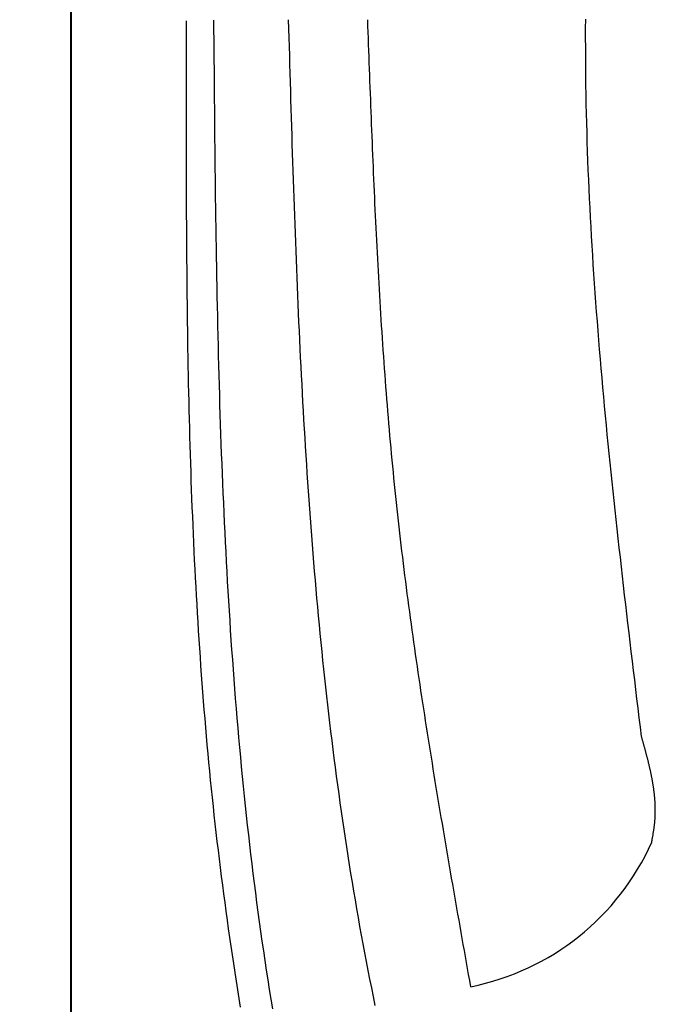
# Model space of a CAD drawing. Extents: x 715 to 7297, y 267 to 5710.
# Tile 16 of 91: x 1152 to 1392, y 3662 to 4033. Entities that reach past the tile are written whole.
import ezdxf

# ---------------------------------------------------------------- set-up
doc = ezdxf.new("R2010")
doc.units = 0
doc.layers.get('0').update_dxf_attribs({"linetype": 'CONTINUOUS'})
doc.layers.get('DEFPOINTS').update_dxf_attribs({"linetype": 'CONTINUOUS'})
doc.layers.add('4', color=3, linetype='CONTINUOUS')
doc.layers.add('CAR', color=10, linetype='CONTINUOUS')
doc.styles.get("Standard").update_dxf_attribs({"font": 'ISOCP.SHX'})
doc.dimstyles.get("Standard").update_dxf_attribs({"dimtxt": 6, "dimasz": 10, "dimexe": 0.18, "dimexo": 0.0625, "dimgap": 2, "dimtad": 1, "dimzin": 0, "dimcen": 0.09, "dimazin": 3, "dimtfac": 1, "dimtofl": 0, "dimtmove": 0, "dimatfit": 3})

# ---------------------------------------------------------------- blocks, each defined once
blk = doc.blocks.new('PUNKT')
at = {"layer": '4', "color": 0, "linetype": 'BYBLOCK'}
blk.add_line((-0.5, 0), (-1, 0), dxfattribs=at)
at = {"layer": '4', "color": 0, "linetype": 'BYBLOCK', "const_width": 0.5}
blk.add_lwpolyline([(-0.25, 0, 1), (0.25, 0, 1)], format="xyb", close=True, dxfattribs=at)
blk = doc.blocks.new('*U20')
at = {"layer": '4', "color": 2}
blk.add_text('490', height=70, rotation=90, dxfattribs=at).set_placement((785.85, 2660.12))
blk = doc.blocks.new('*D4')
at = {"layer": '4'}
for p, q in [((1352.77, 5187.27), (775.85, 5187.27)), ((815.85, 327.27), (815.85, 5147.27)), ((1352.77, 287.27), (775.85, 287.27))]:
    blk.add_line(p, q, dxfattribs=at)
at = {"layer": 'DEFPOINTS', "color": 0}
for p in [(815.85, 5187.27), (1372.77, 5187.27), (1372.77, 287.27)]:
    blk.add_point(p, dxfattribs=at)
blk.add_blockref('*U20', (0, 0))
at = {"layer": '4', "xscale": 40, "yscale": 40, "zscale": 40}
for p, rotation in [((815.85, 5187.27), 90), ((815.85, 287.27), 270)]:
    blk.add_blockref('PUNKT', p, dxfattribs=dict(at, rotation=rotation))

msp = doc.modelspace()

# ---------------------------------------------------------------- linework, layer by layer
for p, q in [((1171.626, 5090.337), (1171.717, 437.271)), ((1171.578, 390.271), (1171.578, 5084.271)), ((1171.672, 2737.271), (1171.717, 5037.271))]:
    msp.add_line(p, q)
at = {"layer": 'CAR'}
for points in [[(1235.53, 3660.72, 0), (1235.01, 3664, 0), (1234.5, 3667.29, 0), (1233.99, 3670.57, 0), (1233.49, 3673.86, 0), (1232.99, 3677.14, 0), (1232.5, 3680.43, 0), (1232.02, 3683.72, 0), (1231.54, 3687, 0), (1231.08, 3690.29, 0), (1230.61, 3693.58, 0), (1230.16, 3696.87, 0), (1229.71, 3700.16, 0), (1229.27, 3703.46, 0), (1228.84, 3706.75, 0), (1228.42, 3710.04, 0), (1228, 3713.34, 0), (1227.6, 3716.63, 0), (1227.2, 3719.93, 0), (1226.8, 3723.23, 0), (1226.42, 3726.52, 0), (1226.05, 3729.82, 0), (1225.68, 3733.12, 0), (1225.32, 3736.42, 0), (1224.97, 3739.72, 0), (1224.63, 3743.03, 0), (1224.3, 3746.33, 0), (1223.97, 3749.63, 0), (1223.65, 3752.94, 0), (1223.34, 3756.24, 0), (1223.04, 3759.55, 0), (1222.74, 3762.86, 0), (1222.46, 3766.16, 0), (1222.18, 3769.47, 0), (1221.9, 3772.78, 0), (1221.64, 3776.09, 0), (1221.38, 3779.4, 0), (1221.12, 3782.71, 0), (1220.88, 3786.03, 0), (1220.64, 3789.34, 0), (1220.41, 3792.65, 0), (1220.18, 3795.97, 0), (1219.96, 3799.28, 0), (1219.75, 3802.6, 0), (1219.54, 3805.92, 0), (1219.34, 3809.23, 0), (1219.15, 3812.55, 0), (1218.96, 3815.87, 0), (1218.78, 3819.19, 0), (1218.6, 3822.51, 0), (1218.43, 3825.83, 0), (1218.26, 3829.15, 0), (1218.1, 3832.47, 0), (1217.95, 3835.79, 0), (1217.8, 3839.11, 0), (1217.66, 3842.44, 0), (1217.52, 3845.76, 0), (1217.38, 3849.09, 0), (1217.26, 3852.41, 0), (1217.13, 3855.73, 0), (1217.01, 3859.06, 0), (1216.9, 3862.39, 0), (1216.79, 3865.71, 0), (1216.69, 3869.04, 0), (1216.59, 3872.37, 0), (1216.49, 3875.7, 0), (1216.4, 3879.03, 0), (1216.31, 3882.35, 0), (1216.23, 3885.68, 0), (1216.15, 3889.01, 0), (1216.08, 3892.34, 0), (1216, 3895.67, 0), (1215.94, 3899.01, 0), (1215.87, 3902.34, 0), (1215.81, 3905.67, 0), (1215.75, 3909, 0), (1215.7, 3912.33, 0), (1215.65, 3915.67, 0), (1215.6, 3919, 0), (1215.56, 3922.33, 0), (1215.52, 3925.67, 0), (1215.48, 3929, 0), (1215.45, 3932.34, 0), (1215.41, 3935.67, 0), (1215.38, 3939.01, 0), (1215.36, 3942.34, 0), (1215.33, 3945.68, 0), (1215.31, 3949.01, 0), (1215.29, 3952.35, 0), (1215.27, 3955.69, 0), (1215.25, 3959.02, 0), (1215.24, 3962.36, 0), (1215.23, 3965.7, 0), (1215.22, 3969.03, 0), (1215.21, 3972.37, 0), (1215.2, 3975.71, 0), (1215.2, 3979.04, 0), (1215.19, 3982.38, 0), (1215.19, 3985.72, 0), (1215.19, 3989.06, 0), (1215.19, 3992.4, 0), (1215.19, 3995.74, 0), (1215.19, 3999.07, 0), (1215.2, 4002.41, 0), (1215.2, 4005.75, 0), (1215.2, 4009.09, 0), (1215.21, 4012.43, 0), (1215.22, 4015.77, 0), (1215.22, 4019.11, 0), (1215.23, 4022.45, 0), (1215.24, 4025.78, 0), (1215.24, 4029.12, 0), (1215.25, 4032.46, 0)], [(1225.4, 4032.68, 0), (1225.43, 4028.96, 0), (1225.47, 4025.24, 0), (1225.5, 4021.52, 0), (1225.53, 4017.8, 0), (1225.56, 4014.08, 0), (1225.59, 4010.36, 0), (1225.62, 4006.64, 0), (1225.66, 4002.92, 0), (1225.69, 3999.2, 0), (1225.73, 3995.48, 0), (1225.76, 3991.76, 0), (1225.8, 3988.04, 0), (1225.84, 3984.32, 0), (1225.88, 3980.6, 0), (1225.92, 3976.88, 0), (1225.97, 3973.17, 0), (1226.01, 3969.45, 0), (1226.06, 3965.73, 0), (1226.11, 3962.01, 0), (1226.16, 3958.3, 0), (1226.22, 3954.58, 0), (1226.27, 3950.87, 0), (1226.33, 3947.15, 0), (1226.39, 3943.43, 0), (1226.46, 3939.72, 0), (1226.52, 3936.01, 0), (1226.59, 3932.29, 0), (1226.66, 3928.58, 0), (1226.74, 3924.87, 0), (1226.82, 3921.15, 0), (1226.9, 3917.44, 0), (1226.99, 3913.73, 0), (1227.08, 3910.02, 0), (1227.17, 3906.31, 0), (1227.27, 3902.6, 0), (1227.37, 3898.89, 0), (1227.47, 3895.19, 0), (1227.58, 3891.48, 0), (1227.69, 3887.77, 0), (1227.81, 3884.07, 0), (1227.93, 3880.36, 0), (1228.06, 3876.66, 0), (1228.19, 3872.96, 0), (1228.32, 3869.25, 0), (1228.46, 3865.55, 0), (1228.61, 3861.85, 0), (1228.76, 3858.15, 0), (1228.92, 3854.45, 0), (1229.08, 3850.75, 0), (1229.24, 3847.06, 0), (1229.41, 3843.36, 0), (1229.59, 3839.67, 0), (1229.78, 3835.97, 0), (1229.97, 3832.28, 0), (1230.16, 3828.59, 0), (1230.36, 3824.89, 0), (1230.57, 3821.2, 0), (1230.78, 3817.51, 0), (1231.01, 3813.83, 0), (1231.23, 3810.14, 0), (1231.47, 3806.45, 0), (1231.71, 3802.77, 0), (1231.95, 3799.09, 0), (1232.21, 3795.4, 0), (1232.47, 3791.72, 0), (1232.74, 3788.04, 0), (1233.01, 3784.36, 0), (1233.3, 3780.69, 0), (1233.59, 3777.01, 0), (1233.89, 3773.33, 0), (1234.19, 3769.66, 0), (1234.51, 3765.99, 0), (1234.83, 3762.32, 0), (1235.16, 3758.65, 0), (1235.5, 3754.98, 0), (1235.85, 3751.31, 0), (1236.2, 3747.65, 0), (1236.57, 3743.98, 0), (1236.94, 3740.32, 0), (1237.32, 3736.66, 0), (1237.71, 3733, 0), (1238.11, 3729.34, 0), (1238.52, 3725.69, 0), (1238.94, 3722.03, 0), (1239.36, 3718.38, 0), (1239.8, 3714.73, 0), (1240.25, 3711.08, 0), (1240.7, 3707.43, 0), (1241.17, 3703.78, 0), (1241.64, 3700.14, 0), (1242.13, 3696.49, 0), (1242.62, 3692.85, 0), (1243.13, 3689.21, 0), (1243.65, 3685.58, 0), (1244.17, 3681.94, 0), (1244.71, 3678.3, 0), (1245.26, 3674.67, 0), (1245.81, 3671.04, 0), (1246.38, 3667.41, 0), (1246.96, 3663.78, 0), (1247.56, 3660.16, 0)], [(1286.38, 3661.43, 0), (1285.7, 3664.72, 0), (1285.03, 3668.02, 0), (1284.37, 3671.32, 0), (1283.71, 3674.62, 0), (1283.07, 3677.93, 0), (1282.44, 3681.24, 0), (1281.82, 3684.55, 0), (1281.21, 3687.86, 0), (1280.6, 3691.18, 0), (1280.01, 3694.49, 0), (1279.43, 3697.81, 0), (1278.85, 3701.14, 0), (1278.29, 3704.46, 0), (1277.74, 3707.79, 0), (1277.19, 3711.11, 0), (1276.66, 3714.44, 0), (1276.13, 3717.78, 0), (1275.61, 3721.11, 0), (1275.1, 3724.45, 0), (1274.6, 3727.78, 0), (1274.11, 3731.12, 0), (1273.63, 3734.46, 0), (1273.15, 3737.8, 0), (1272.69, 3741.15, 0), (1272.23, 3744.49, 0), (1271.78, 3747.84, 0), (1271.34, 3751.18, 0), (1270.9, 3754.53, 0), (1270.48, 3757.88, 0), (1270.06, 3761.23, 0), (1269.65, 3764.58, 0), (1269.25, 3767.94, 0), (1268.86, 3771.29, 0), (1268.47, 3774.64, 0), (1268.09, 3778, 0), (1267.72, 3781.35, 0), (1267.35, 3784.71, 0), (1266.99, 3788.07, 0), (1266.64, 3791.42, 0), (1266.3, 3794.78, 0), (1265.96, 3798.14, 0), (1265.63, 3801.5, 0), (1265.31, 3804.85, 0), (1264.99, 3808.21, 0), (1264.68, 3811.57, 0), (1264.38, 3814.93, 0), (1264.08, 3818.29, 0), (1263.79, 3821.65, 0), (1263.5, 3825.01, 0), (1263.22, 3828.37, 0), (1262.95, 3831.72, 0), (1262.68, 3835.08, 0), (1262.42, 3838.44, 0), (1262.16, 3841.8, 0), (1261.91, 3845.15, 0), (1261.67, 3848.51, 0), (1261.43, 3851.87, 0), (1261.19, 3855.22, 0), (1260.96, 3858.58, 0), (1260.74, 3861.93, 0), (1260.52, 3865.29, 0), (1260.3, 3868.64, 0), (1260.09, 3872, 0), (1259.89, 3875.35, 0), (1259.69, 3878.7, 0), (1259.49, 3882.06, 0), (1259.3, 3885.41, 0), (1259.11, 3888.76, 0), (1258.93, 3892.11, 0), (1258.75, 3895.47, 0), (1258.57, 3898.82, 0), (1258.4, 3902.17, 0), (1258.23, 3905.52, 0), (1258.07, 3908.87, 0), (1257.91, 3912.23, 0), (1257.75, 3915.58, 0), (1257.6, 3918.93, 0), (1257.45, 3922.28, 0), (1257.3, 3925.63, 0), (1257.15, 3928.98, 0), (1257.01, 3932.33, 0), (1256.88, 3935.68, 0), (1256.74, 3939.03, 0), (1256.61, 3942.38, 0), (1256.48, 3945.73, 0), (1256.35, 3949.08, 0), (1256.23, 3952.42, 0), (1256.1, 3955.77, 0), (1255.98, 3959.12, 0), (1255.86, 3962.47, 0), (1255.75, 3965.82, 0), (1255.63, 3969.17, 0), (1255.52, 3972.52, 0), (1255.41, 3975.86, 0), (1255.3, 3979.21, 0), (1255.19, 3982.56, 0), (1255.09, 3985.91, 0), (1254.98, 3989.26, 0), (1254.88, 3992.6, 0), (1254.78, 3995.95, 0), (1254.68, 3999.3, 0), (1254.58, 4002.65, 0), (1254.48, 4005.99, 0), (1254.38, 4009.34, 0), (1254.28, 4012.69, 0), (1254.18, 4016.04, 0), (1254.09, 4019.38, 0), (1253.99, 4022.73, 0), (1253.89, 4026.08, 0), (1253.8, 4029.42, 0), (1253.7, 4032.77, 0)], [(1322.37, 3668.47, 0), (1321.96, 3670.74, 0), (1321.56, 3673.02, 0), (1321.16, 3675.29, 0), (1320.76, 3677.57, 0), (1320.35, 3679.84, 0), (1319.95, 3682.12, 0), (1319.55, 3684.39, 0), (1319.15, 3686.67, 0), (1318.75, 3688.94, 0), (1318.35, 3691.22, 0), (1317.95, 3693.49, 0), (1317.55, 3695.77, 0), (1317.15, 3698.04, 0), (1316.75, 3700.32, 0), (1316.35, 3702.59, 0), (1315.96, 3704.87, 0), (1315.56, 3707.14, 0), (1315.16, 3709.42, 0), (1314.77, 3711.69, 0), (1314.38, 3713.97, 0), (1313.98, 3716.24, 0), (1313.59, 3718.52, 0), (1313.2, 3720.79, 0), (1312.81, 3723.07, 0), (1312.43, 3725.35, 0), (1312.04, 3727.62, 0), (1311.65, 3729.9, 0), (1311.27, 3732.18, 0), (1310.89, 3734.45, 0), (1310.5, 3736.73, 0), (1310.13, 3739.01, 0), (1309.75, 3741.28, 0), (1309.37, 3743.56, 0), (1309, 3745.84, 0), (1308.62, 3748.11, 0), (1308.25, 3750.39, 0), (1307.88, 3752.67, 0), (1307.51, 3754.95, 0), (1307.15, 3757.23, 0), (1306.78, 3759.51, 0), (1306.42, 3761.78, 0), (1306.06, 3764.06, 0), (1305.7, 3766.34, 0), (1305.35, 3768.62, 0), (1304.99, 3770.9, 0), (1304.64, 3773.18, 0), (1304.29, 3775.46, 0), (1303.94, 3777.74, 0), (1303.6, 3780.02, 0), (1303.26, 3782.3, 0), (1302.92, 3784.58, 0), (1302.58, 3786.87, 0), (1302.25, 3789.15, 0), (1301.91, 3791.43, 0), (1301.58, 3793.71, 0), (1301.26, 3795.99, 0), (1300.93, 3798.28, 0), (1300.61, 3800.56, 0), (1300.29, 3802.84, 0), (1299.98, 3805.13, 0), (1299.67, 3807.41, 0), (1299.36, 3809.7, 0), (1299.05, 3811.98, 0), (1298.75, 3814.27, 0), (1298.45, 3816.55, 0), (1298.15, 3818.84, 0), (1297.86, 3821.12, 0), (1297.57, 3823.41, 0), (1297.28, 3825.7, 0), (1297, 3827.98, 0), (1296.72, 3830.27, 0), (1296.44, 3832.56, 0), (1296.17, 3834.85, 0), (1295.9, 3837.14, 0), (1295.63, 3839.42, 0), (1295.37, 3841.71, 0), (1295.11, 3844, 0), (1294.86, 3846.29, 0), (1294.61, 3848.58, 0), (1294.36, 3850.88, 0), (1294.12, 3853.17, 0), (1293.88, 3855.46, 0), (1293.65, 3857.75, 0), (1293.41, 3860.04, 0), (1293.19, 3862.34, 0), (1292.97, 3864.63, 0), (1292.75, 3866.92, 0), (1292.53, 3869.22, 0), (1292.32, 3871.51, 0), (1292.11, 3873.81, 0), (1291.91, 3876.1, 0), (1291.7, 3878.4, 0), (1291.51, 3880.7, 0), (1291.31, 3882.99, 0), (1291.12, 3885.29, 0), (1290.93, 3887.59, 0), (1290.75, 3889.88, 0), (1290.57, 3892.18, 0), (1290.39, 3894.48, 0), (1290.22, 3896.78, 0), (1290.04, 3899.08, 0), (1289.88, 3901.38, 0), (1289.71, 3903.68, 0), (1289.55, 3905.98, 0), (1289.39, 3908.28, 0), (1289.23, 3910.58, 0), (1289.07, 3912.88, 0), (1288.92, 3915.18, 0), (1288.77, 3917.48, 0), (1288.63, 3919.78, 0), (1288.48, 3922.08, 0), (1288.34, 3924.38, 0), (1288.2, 3926.69, 0), (1288.06, 3928.99, 0), (1287.93, 3931.29, 0), (1287.8, 3933.6, 0), (1287.67, 3935.9, 0), (1287.54, 3938.2, 0), (1287.41, 3940.51, 0), (1287.29, 3942.81, 0), (1287.17, 3945.11, 0), (1287.05, 3947.42, 0), (1286.93, 3949.72, 0), (1286.82, 3952.03, 0), (1286.7, 3954.33, 0), (1286.59, 3956.64, 0), (1286.48, 3958.94, 0), (1286.37, 3961.25, 0), (1286.26, 3963.55, 0), (1286.16, 3965.86, 0), (1286.05, 3968.17, 0), (1285.95, 3970.47, 0), (1285.85, 3972.78, 0), (1285.75, 3975.08, 0), (1285.65, 3977.39, 0), (1285.55, 3979.7, 0), (1285.45, 3982, 0), (1285.36, 3984.31, 0), (1285.27, 3986.62, 0), (1285.17, 3988.93, 0), (1285.08, 3991.23, 0), (1284.99, 3993.54, 0), (1284.9, 3995.85, 0), (1284.81, 3998.16, 0), (1284.72, 4000.46, 0), (1284.63, 4002.77, 0), (1284.54, 4005.08, 0), (1284.46, 4007.39, 0), (1284.37, 4009.69, 0), (1284.29, 4012, 0), (1284.2, 4014.31, 0), (1284.12, 4016.62, 0), (1284.03, 4018.93, 0), (1283.95, 4021.24, 0), (1283.86, 4023.54, 0), (1283.78, 4025.85, 0), (1283.7, 4028.16, 0), (1283.61, 4030.47, 0), (1283.53, 4032.78, 0)], [(1386.75, 3762.71, 0), (1386.32, 3766.27, 0), (1385.89, 3769.83, 0), (1385.46, 3773.38, 0), (1385.03, 3776.94, 0), (1384.6, 3780.5, 0), (1384.18, 3784.05, 0), (1383.75, 3787.61, 0), (1383.32, 3791.16, 0), (1382.9, 3794.72, 0), (1382.48, 3798.28, 0), (1382.05, 3801.83, 0), (1381.63, 3805.39, 0), (1381.22, 3808.95, 0), (1380.8, 3812.5, 0), (1380.39, 3816.06, 0), (1379.98, 3819.62, 0), (1379.57, 3823.17, 0), (1379.16, 3826.73, 0), (1378.76, 3830.29, 0), (1378.36, 3833.84, 0), (1377.96, 3837.4, 0), (1377.57, 3840.96, 0), (1377.18, 3844.51, 0), (1376.79, 3848.07, 0), (1376.41, 3851.63, 0), (1376.03, 3855.18, 0), (1375.66, 3858.74, 0), (1375.29, 3862.3, 0), (1374.92, 3865.85, 0), (1374.56, 3869.41, 0), (1374.21, 3872.97, 0), (1373.85, 3876.53, 0), (1373.51, 3880.08, 0), (1373.17, 3883.64, 0), (1372.83, 3887.2, 0), (1372.5, 3890.76, 0), (1372.18, 3894.31, 0), (1371.86, 3897.87, 0), (1371.55, 3901.43, 0), (1371.24, 3904.99, 0), (1370.95, 3908.54, 0), (1370.65, 3912.1, 0), (1370.37, 3915.66, 0), (1370.09, 3919.22, 0), (1369.82, 3922.78, 0), (1369.55, 3926.33, 0), (1369.29, 3929.89, 0), (1369.04, 3933.45, 0), (1368.8, 3937.01, 0), (1368.57, 3940.57, 0), (1368.34, 3944.13, 0), (1368.12, 3947.68, 0), (1367.91, 3951.24, 0), (1367.71, 3954.8, 0), (1367.52, 3958.36, 0), (1367.33, 3961.92, 0), (1367.16, 3965.48, 0), (1366.99, 3969.04, 0), (1366.84, 3972.6, 0), (1366.69, 3976.16, 0), (1366.55, 3979.72, 0), (1366.42, 3983.28, 0), (1366.31, 3986.84, 0), (1366.2, 3990.4, 0), (1366.1, 3993.96, 0), (1366.01, 3997.52, 0), (1365.94, 4001.08, 0), (1365.87, 4004.64, 0), (1365.81, 4008.2, 0), (1365.77, 4011.76, 0), (1365.73, 4015.32, 0), (1365.7, 4018.88, 0), (1365.69, 4022.44, 0), (1365.68, 4026, 0), (1365.68, 4029.56, 0), (1365.69, 4033.12, 0)], [(1390.59, 3722.86, 0), (1390.64, 3723.11, 0), (1390.68, 3723.36, 0), (1390.73, 3723.62, 0), (1390.77, 3723.87, 0), (1390.82, 3724.12, 0), (1390.86, 3724.37, 0), (1390.9, 3724.62, 0), (1390.95, 3724.87, 0), (1390.99, 3725.12, 0), (1391.03, 3725.37, 0), (1391.08, 3725.62, 0), (1391.12, 3725.87, 0), (1391.16, 3726.12, 0), (1391.2, 3726.38, 0), (1391.24, 3726.63, 0), (1391.28, 3726.88, 0), (1391.32, 3727.13, 0), (1391.36, 3727.38, 0), (1391.39, 3727.63, 0), (1391.43, 3727.88, 0), (1391.47, 3728.13, 0), (1391.5, 3728.38, 0), (1391.53, 3728.63, 0), (1391.57, 3728.89, 0), (1391.6, 3729.14, 0), (1391.63, 3729.39, 0), (1391.66, 3729.64, 0), (1391.69, 3729.89, 0), (1391.71, 3730.14, 0), (1391.74, 3730.39, 0), (1391.76, 3730.64, 0), (1391.78, 3730.89, 0), (1391.8, 3731.14, 0), (1391.82, 3731.39, 0), (1391.84, 3731.65, 0), (1391.86, 3731.9, 0), (1391.87, 3732.15, 0), (1391.89, 3732.4, 0), (1391.9, 3732.65, 0), (1391.91, 3732.9, 0), (1391.92, 3733.15, 0), (1391.93, 3733.4, 0), (1391.94, 3733.65, 0), (1391.94, 3733.9, 0), (1391.95, 3734.15, 0), (1391.95, 3734.4, 0), (1391.95, 3734.65, 0), (1391.95, 3734.91, 0), (1391.95, 3735.16, 0), (1391.95, 3735.41, 0), (1391.95, 3735.66, 0), (1391.95, 3735.91, 0), (1391.94, 3736.16, 0), (1391.93, 3736.41, 0), (1391.92, 3736.66, 0), (1391.92, 3736.91, 0), (1391.91, 3737.16, 0), (1391.89, 3737.41, 0), (1391.88, 3737.66, 0), (1391.87, 3737.91, 0), (1391.85, 3738.17, 0), (1391.84, 3738.42, 0), (1391.82, 3738.67, 0), (1391.8, 3738.92, 0), (1391.78, 3739.17, 0), (1391.76, 3739.42, 0), (1391.74, 3739.67, 0), (1391.72, 3739.92, 0), (1391.69, 3740.17, 0), (1391.67, 3740.42, 0), (1391.64, 3740.67, 0), (1391.62, 3740.92, 0), (1391.59, 3741.17, 0), (1391.56, 3741.42, 0), (1391.53, 3741.67, 0), (1391.5, 3741.92, 0), (1391.47, 3742.18, 0), (1391.44, 3742.43, 0), (1391.4, 3742.68, 0), (1391.37, 3742.93, 0), (1391.33, 3743.18, 0), (1391.3, 3743.43, 0), (1391.26, 3743.68, 0), (1391.22, 3743.93, 0), (1391.19, 3744.18, 0), (1391.15, 3744.43, 0), (1391.11, 3744.68, 0), (1391.06, 3744.93, 0), (1391.02, 3745.18, 0), (1390.98, 3745.43, 0), (1390.94, 3745.68, 0), (1390.89, 3745.93, 0), (1390.85, 3746.18, 0), (1390.8, 3746.43, 0), (1390.75, 3746.69, 0), (1390.71, 3746.94, 0), (1390.66, 3747.19, 0), (1390.61, 3747.44, 0), (1390.56, 3747.69, 0), (1390.51, 3747.94, 0), (1390.46, 3748.19, 0), (1390.41, 3748.44, 0), (1390.36, 3748.69, 0), (1390.3, 3748.94, 0), (1390.25, 3749.19, 0), (1390.2, 3749.44, 0), (1390.14, 3749.69, 0), (1390.09, 3749.94, 0), (1390.03, 3750.19, 0), (1389.97, 3750.44, 0), (1389.92, 3750.69, 0), (1389.86, 3750.94, 0), (1389.8, 3751.19, 0), (1389.74, 3751.44, 0), (1389.68, 3751.7, 0), (1389.63, 3751.95, 0), (1389.57, 3752.2, 0), (1389.5, 3752.45, 0), (1389.44, 3752.7, 0), (1389.38, 3752.95, 0), (1389.32, 3753.2, 0), (1389.26, 3753.45, 0), (1389.2, 3753.7, 0), (1389.13, 3753.95, 0), (1389.07, 3754.2, 0), (1389, 3754.45, 0), (1388.94, 3754.7, 0), (1388.88, 3754.95, 0), (1388.81, 3755.2, 0), (1388.75, 3755.45, 0), (1388.68, 3755.7, 0), (1388.61, 3755.95, 0), (1388.55, 3756.2, 0), (1388.48, 3756.45, 0), (1388.41, 3756.7, 0), (1388.35, 3756.95, 0), (1388.28, 3757.2, 0), (1388.21, 3757.46, 0), (1388.14, 3757.71, 0), (1388.08, 3757.96, 0), (1388.01, 3758.21, 0), (1387.94, 3758.46, 0), (1387.87, 3758.71, 0), (1387.8, 3758.96, 0), (1387.73, 3759.21, 0), (1387.66, 3759.46, 0), (1387.59, 3759.71, 0), (1387.52, 3759.96, 0), (1387.45, 3760.21, 0), (1387.38, 3760.46, 0), (1387.31, 3760.71, 0), (1387.24, 3760.96, 0), (1387.17, 3761.21, 0), (1387.1, 3761.46, 0), (1387.03, 3761.71, 0), (1386.96, 3761.96, 0), (1386.89, 3762.21, 0), (1386.82, 3762.46, 0), (1386.75, 3762.71, 0)]]:
    msp.add_polyline3d(points, dxfattribs=at)
msp.add_arc((1303.877, 3761.647), 94.994, 281.22317, 335.90253, dxfattribs=at)

# ---------------------------------------------------------------- dimensions: what is measured, and where the dimension line sits
at = {"layer": '4'}
dim = msp.add_linear_dim(base=(815.852, 5187.271), p1=(1372.775, 287.271), p2=(1372.775, 5187.271), angle=90, dimstyle='Standard', dxfattribs=at)
dim.commit()
dim.dimension.update_dxf_attribs({"geometry": '*D4', "text_midpoint": (750.852, 2737.271)})

doc.saveas('drawing.dxf')
